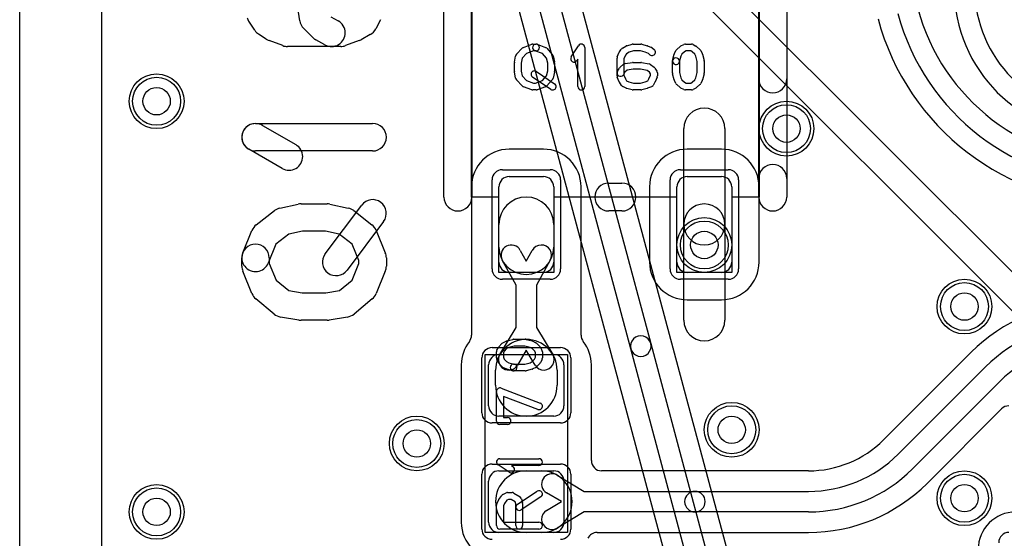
# Model space of a CAD drawing. Extents: x 0 to 20.5, y -0.5 to 20.
# Tile 2 of 20: x 0 to 7.2, y 6.8 to 10.6. Entities that reach past the tile are written whole.
import ezdxf

# ---------------------------------------------------------------- set-up
doc = ezdxf.new("R2010")
doc.units = 0
for name, color, linetype in [('Hole', 1, 'CONTINUOUS'), ('L1', 3, 'CONTINUOUS'), ('L2', 3, 'CONTINUOUS'), ('L3', 3, 'CONTINUOUS'), ('L4', 3, 'CONTINUOUS'), ('MetalMask-A', 176, 'CONTINUOUS'), ('Outline', 7, 'CONTINUOUS'), ('PartsArea-A', 111, 'CONTINUOUS'), ('PartsSilk-A', 221, 'CONTINUOUS'), ('Resist-A', 2, 'CONTINUOUS'), ('Resist-B', 2, 'CONTINUOUS'), ('Silk-A', 140, 'CONTINUOUS')]:
    doc.layers.add(name, color=color, linetype=linetype)

msp = doc.modelspace()

# ---------------------------------------------------------------- linework, layer by layer
at = {"layer": 'Hole'}
for centre in [(1, 10), (5.6, 9.8), (5, 8.95), (6.9, 8.5), (5.2, 7.6), (2.9, 7.5), (6.9, 7.1), (1, 7)]:
    msp.add_circle(centre, 0.1, dxfattribs=at)
at = {"layer": 'L1'}
for p, q in [((0.60004, 0.9949), (0.60004, 14.325)), ((4.85, 9.1), (4.85, 9.8)), ((5.15, 9.8), (5.15, 9.1)), ((3.825, 9.65004), (3.575, 9.65004)), ((5.125, 9.65004), (4.875, 9.65004)), ((3.575, 9.45), (3.825, 9.45)), ((4.875, 9.45), (5.125, 9.45)), ((3.29996, 9.375), (3.29996, 8.29151)), ((3.5, 8.825), (3.5, 9.375)), ((3.9, 9.375), (3.9, 8.825)), ((4.10004, 8.29151), (4.10004, 9.375)), ((4.59996, 9.375), (4.59996, 8.825)), ((4.8, 8.825), (4.8, 9.375)), ((5.2, 9.375), (5.2, 8.825)), ((5.40004, 8.825), (5.40004, 9.375)), ((3.5, 8.935), (3.5, 9.1)), ((3.9, 9.1), (3.9, 8.935)), ((4.85, 8.4), (4.85, 9.1)), ((5.15, 9.1), (5.15, 8.4)), ((3.65615, 8.91096), (3.7, 8.83099)), ((3.7, 8.83099), (3.74385, 8.91096)), ((3.625, 8.65579), (3.52463, 8.83884)), ((3.87537, 8.83884), (3.775, 8.65579)), ((3.825, 8.75), (3.575, 8.75)), ((5.125, 8.75), (4.875, 8.75)), ((3.625, 8.3478), (3.625, 8.65579)), ((3.775, 8.65579), (3.775, 8.3478)), ((4.875, 8.54996), (5.125, 8.54996)), ((3.50684, 8.15), (3.625, 8.3478)), ((3.775, 8.3478), (3.89316, 8.15)), ((3.5, 8.15), (3.9, 8.15)), ((3.7, 8.18085), (3.63562, 8.07308)), ((3.76438, 8.07308), (3.7, 8.18085)), ((6.94799, 8.16623), (6.30877, 7.52702)), ((3.22496, 8.075), (3.22496, 6.925)), ((3.425, 7.775), (3.425, 8.075)), ((3.975, 8.075), (3.975, 7.775)), ((4.17504, 7.37504), (4.17504, 8.075)), ((6.41486, 7.42092), (7.05408, 8.06014)), ((3.475, 7.925), (3.475, 8.03461)), ((3.925, 8.03461), (3.925, 7.925)), ((7.16015, 7.95407), (6.52092, 7.31485)), ((3.9, 7.7), (3.5, 7.7)), ((6.62702, 7.20876), (7.17129, 7.75303)), ((3.5, 7.3), (3.9, 7.3)), ((3.7, 7.3), (3.80961, 7.3)), ((3.925, 7.26816), (4.1228, 7.15)), ((5.76079, 7.30004), (4.25004, 7.30004)), ((3.425, 6.925), (3.425, 7.225)), ((3.975, 7.225), (3.975, 6.925)), ((3.95585, 7.075), (3.84808, 7.13938)), ((4.1228, 7.15), (4.93144, 7.15)), ((4.93144, 7.15), (5.76079, 7.15)), ((3.84808, 7.01062), (3.95585, 7.075)), ((4.1228, 7), (3.925, 6.88184)), ((4.93144, 7), (4.1228, 7)), ((5.76079, 7), (4.93144, 7)), ((3.9, 6.85), (3.5, 6.85)), ((3.80961, 6.85), (3.7, 6.85)), ((4.21625, 6.84996), (5.76079, 6.84996))]:
    msp.add_line(p, q, dxfattribs=at)
for centre in [(1, 10), (5.6, 9.8), (5, 8.95), (6.9, 8.5), (5.2, 7.6), (2.9, 7.5), (6.9, 7.1), (1, 7)]:
    msp.add_circle(centre, 0.2, dxfattribs=at)
for centre, radius, start, end in [((7.9, 10.825), 1.075, 180, -90), ((7.9, 10.825), 0.925, 180, -90), ((8.03157, 11.075), 1.525, -164.999658, -90), ((8.03158, 11.07501), 1.82505, -164.999906, -90.000314), ((8.03157, 11.075), 1.675, -164.999681, -90), ((5, 9.8), 0.15, 0, 180), ((3.575, 9.375), 0.27504, 90, 180), ((3.825, 9.375), 0.27504, 0, 90), ((4.875, 9.375), 0.27504, 90, 180), ((5.125, 9.375), 0.27504, 0, 90), ((3.575, 9.375), 0.075, 90, 180), ((3.825, 9.375), 0.075, 0, 90), ((4.875, 9.375), 0.075, 90, 180), ((5.125, 9.375), 0.075, 0, 90), ((3.7, 9.1), 0.2, 0, 180), ((5, 9.1), 0.15, 0, 180), ((5, 9.1), 0.15, 180, 0), ((3.7, 8.935), 0.2, 180, 0), ((3.59039, 8.8749), 0.075, 28.738499, -151.262977), ((3.80961, 8.8749), 0.075, -28.738499, 151.262977), ((3.575, 8.825), 0.075, 180, -90), ((3.825, 8.825), 0.075, -90, 0), ((4.875, 8.825), 0.27504, 180, -90), ((4.875, 8.825), 0.075, 180, -90), ((5.125, 8.825), 0.27504, -90, 0), ((5.125, 8.825), 0.075, -90, 0), ((7.81423, 7.3), 1.22504, 90.000935, 135.000331), ((5, 8.4), 0.15, 180, 0), ((7.81422, 7.3), 1.075, 90.000533, 135), ((3.22496, 8.29151), 0.075, -38.210004, 0), ((4.17504, 8.29151), 0.075, 180, -141.789996), ((3.5, 8.07499), 0.27504, 141.788835, 179.997917), ((3.7, 8.03461), 0.225, 0, 180), ((3.9, 8.07499), 0.27504, 0.002083, 38.211165), ((7.81422, 7.3), 0.925, 90.000619, 135), ((3.5, 8.075), 0.075, 90, 180), ((3.57123, 8.11154), 0.075, 149.150224, -30.853009), ((3.82877, 8.11154), 0.075, -149.150224, 30.853009), ((3.9, 8.075), 0.075, 0, 90), ((3.7, 7.925), 0.225, 180, 0), ((3.5, 7.775), 0.075, 180, -90), ((3.9, 7.775), 0.075, -90, 0), ((7.22432, 7.7), 0.075, 90, 135), ((5.76079, 8.07501), 0.77497, -90, -45.000523), ((5.76079, 8.075), 0.925, -90, -45.000438), ((4.25004, 7.37504), 0.075, 180, -90), ((3.5, 7.225), 0.075, 90, 180), ((3.7, 7.075), 0.225, 90, -90), ((3.80961, 7.075), 0.225, -90, 90), ((3.88654, 7.20377), 0.075, 59.150224, -120.853009), ((3.9, 7.225), 0.075, 0, 90), ((5.76079, 8.075), 1.075, -90, -45.000754), ((5.76079, 8.075), 1.22504, -90, -45.000331), ((4.93144, 7.075), 0.075, 90, -90), ((4.93144, 7.075), 0.075, -90, 90), ((3.88654, 6.94623), 0.075, 120.849776, -59.146991), ((7.275, 6.725), 0.27504, 90, 180), ((3.5, 6.925), 0.27504, 180, -90), ((3.5, 6.925), 0.075, 180, -90), ((3.9, 6.925), 0.075, -90, 0), ((4.21625, 6.77496), 0.075, 90, 154.617124)]:
    msp.add_arc(centre, radius, start, end, dxfattribs=at)
at = {"layer": 'L2'}
msp.add_line((0.60004, 0.9949), (0.60004, 14.325), dxfattribs=at)
for centre in [(1, 10), (5.6, 9.8), (5, 8.95), (6.9, 8.5), (5.2, 7.6), (2.9, 7.5), (6.9, 7.1), (1, 7)]:
    msp.add_circle(centre, 0.2, dxfattribs=at)
at = {"layer": 'L3'}
msp.add_line((0.60004, 0.9949), (0.60004, 14.325), dxfattribs=at)
for centre in [(1, 10), (5.6, 9.8), (5, 8.95), (6.9, 8.5), (5.2, 7.6), (2.9, 7.5), (6.9, 7.1), (1, 7)]:
    msp.add_circle(centre, 0.2, dxfattribs=at)
at = {"layer": 'L4'}
for p, q in [((0.60004, 0.9949), (0.60004, 14.325)), ((4.46333, 8.1918), (3.39982, 12.1609)), ((3.5447, 12.19972), (4.60821, 8.23062)), ((5.82151, 4.28224), (3.70475, 12.18215)), ((3.26981, 12.06637), (5.38656, 4.16657)), ((8.30355, 7.69645), (4.34645, 11.65355)), ((4.205, 11.5121), (8.1621, 7.555)), ((4.60821, 8.23062), (5.67671, 4.24295)), ((5.53182, 4.20413), (4.46333, 8.1918))]:
    msp.add_line(p, q, dxfattribs=at)
for centre in [(1, 10), (5.6, 9.8), (5, 8.95), (6.9, 8.5), (5.2, 7.6), (2.9, 7.5), (6.9, 7.1), (1, 7)]:
    msp.add_circle(centre, 0.2, dxfattribs=at)
for start, end in [(14.999823, -165.00004), (-165.000177, 14.999869)]:
    msp.add_arc((4.53577, 8.21121), 0.075, start, end, dxfattribs=at)
at = {"layer": 'MetalMask-A'}
for p, q in [((3.575, 9.45), (3.825, 9.45)), ((4.875, 9.45), (5.125, 9.45)), ((3.5, 8.825), (3.5, 9.375)), ((3.9, 9.375), (3.9, 8.825)), ((4.8, 8.825), (4.8, 9.375)), ((5.2, 9.375), (5.2, 8.825)), ((3.825, 8.75), (3.575, 8.75)), ((5.125, 8.75), (4.875, 8.75)), ((3.5, 8.15), (3.9, 8.15)), ((3.425, 7.775), (3.425, 8.075)), ((3.975, 8.075), (3.975, 7.775)), ((3.9, 7.7), (3.5, 7.7)), ((3.5, 7.3), (3.9, 7.3)), ((3.425, 6.925), (3.425, 7.225)), ((3.975, 7.225), (3.975, 6.925)), ((3.9, 6.85), (3.5, 6.85))]:
    msp.add_line(p, q, dxfattribs=at)
for centre, start, end in [((3.575, 9.375), 90, 180), ((3.825, 9.375), 0, 90), ((4.875, 9.375), 90, 180), ((5.125, 9.375), 0, 90), ((3.575, 8.825), 180, -90), ((3.825, 8.825), -90, 0), ((4.875, 8.825), 180, -90), ((5.125, 8.825), -90, 0), ((3.5, 8.075), 90, 180), ((3.9, 8.075), 0, 90), ((3.5, 7.775), 180, -90), ((3.9, 7.775), -90, 0), ((3.5, 7.225), 90, 180), ((3.9, 7.225), 0, 90), ((3.5, 6.925), 180, -90), ((3.9, 6.925), -90, 0)]:
    msp.add_arc(centre, 0.075, start, end, dxfattribs=at)
at = {"layer": 'Outline'}
msp.add_line((0, 1), (0, 15), dxfattribs=at)
at = {"layer": 'PartsArea-A'}
for p, q in [((3.3, 9.3), (3.3, 11.1)), ((5.4, 11.1), (5.4, 9.3)), ((3.5, 9.3), (3.3, 9.3)), ((3.5, 8.75), (3.5, 9.3)), ((4.8, 9.3), (3.9, 9.3)), ((3.9, 9.3), (3.9, 8.75)), ((4.8, 8.75), (4.8, 9.3)), ((5.4, 9.3), (5.2, 9.3)), ((5.2, 9.3), (5.2, 8.75)), ((3.9, 8.75), (3.5, 8.75)), ((5.2, 8.75), (4.8, 8.75)), ((3.4, 6.85), (3.4, 8.15)), ((3.4, 8.15), (4, 8.15)), ((4, 8.15), (4, 6.85)), ((4, 6.85), (3.4, 6.85))]:
    msp.add_line(p, q, dxfattribs=at)
at = {"layer": 'PartsSilk-A'}
for p, q in [((3.0984, 9.3), (3.0984, 11.1)), ((5.6016, 11.1), (5.6016, 9.3)), ((3.3016, 10.9984), (3.3016, 9.3)), ((5.3984, 9.3), (5.3984, 10.9984)), ((3.62759, 10.34303), (3.66926, 10.38747)), ((3.67896, 10.39387), (3.74007, 10.41609)), ((3.75301, 10.36759), (3.70165, 10.34891)), ((3.74861, 10.41759), (3.77083, 10.41759)), ((3.77083, 10.36759), (3.75301, 10.36759)), ((3.81736, 10.34907), (3.76229, 10.36909)), ((3.77937, 10.41609), (3.84048, 10.39387)), ((3.85075, 10.38683), (3.88964, 10.34239)), ((4.02763, 10.3247), (4.08041, 10.40618)), ((4.12639, 10.39259), (4.12639, 10.10741)), ((4.36442, 10.32442), (4.37831, 10.35776)), ((4.38139, 10.36315), (4.39528, 10.38167)), ((4.40254, 10.38818), (4.42754, 10.40299)), ((4.45025, 10.35833), (4.4323, 10.34769)), ((4.43341, 10.40552), (4.4723, 10.41663)), ((4.48267, 10.36759), (4.45025, 10.35833)), ((4.47917, 10.41759), (4.5375, 10.41759)), ((4.534, 10.36759), (4.48267, 10.36759)), ((4.56829, 10.35779), (4.534, 10.36759)), ((4.54437, 10.41663), (4.58326, 10.40552)), ((4.59145, 10.34853), (4.56829, 10.35779)), ((4.58567, 10.40469), (4.61345, 10.39358)), ((4.61979, 10.38989), (4.63368, 10.37878)), ((4.78181, 10.34822), (4.79292, 10.37044)), ((4.79867, 10.37795), (4.82367, 10.40017)), ((4.8291, 10.40384), (4.85132, 10.41495)), ((4.85442, 10.3606), (4.83549, 10.34377)), ((4.8684, 10.36759), (4.85442, 10.3606)), ((4.8625, 10.41759), (4.90694, 10.41759)), ((4.9003, 10.36759), (4.8684, 10.36759)), ((4.91173, 10.36106), (4.9003, 10.36759)), ((4.93118, 10.34377), (4.91173, 10.36106)), ((4.91934, 10.4143), (4.93879, 10.40319)), ((4.943, 10.40017), (4.968, 10.37795)), ((4.97375, 10.37044), (4.98486, 10.34822)), ((3.61293, 10.28608), (3.62126, 10.33053)), ((3.66906, 10.31415), (3.6625, 10.27916)), ((3.70165, 10.34891), (3.66906, 10.31415)), ((3.84804, 10.31401), (3.81736, 10.34907)), ((3.85694, 10.2784), (3.84804, 10.31401)), ((3.89508, 10.33199), (3.90619, 10.28754)), ((4.07639, 10.30801), (4.06959, 10.29752)), ((4.07639, 10.10741), (4.07639, 10.30801)), ((4.3625, 10.18519), (4.3625, 10.31481)), ((4.42327, 10.33565), (4.4125, 10.30981)), ((4.4125, 10.30981), (4.4125, 10.19019)), ((4.42291, 10.27661), (4.47569, 10.28402)), ((4.4323, 10.34769), (4.42327, 10.33565)), ((4.47917, 10.28426), (4.5375, 10.28426)), ((4.5424, 10.28377), (4.59796, 10.27266)), ((4.60244, 10.33974), (4.59145, 10.34853)), ((4.76806, 10.20741), (4.76806, 10.29259)), ((4.76881, 10.29865), (4.77992, 10.3431)), ((4.82776, 10.32831), (4.81731, 10.28653)), ((4.81806, 10.29259), (4.81806, 10.21049)), ((4.83549, 10.34377), (4.82776, 10.32831)), ((4.93891, 10.32831), (4.93118, 10.34377)), ((4.94861, 10.28951), (4.93891, 10.32831)), ((4.94861, 10.21049), (4.94861, 10.28951)), ((4.98675, 10.3431), (4.99786, 10.29865)), ((4.99861, 10.29259), (4.99861, 10.20741)), ((3.6125, 10.21852), (3.6125, 10.28148)), ((3.62126, 10.16947), (3.61293, 10.21392)), ((3.6625, 10.27916), (3.6625, 10.22084)), ((3.6625, 10.22084), (3.66906, 10.18585)), ((3.77359, 10.2171), (3.90693, 10.12821)), ((3.84804, 10.18599), (3.85694, 10.2216)), ((3.85694, 10.2216), (3.85694, 10.2784)), ((3.90619, 10.21246), (3.89508, 10.16801)), ((3.90694, 10.28148), (3.90694, 10.21852)), ((4.3663, 10.22066), (4.38019, 10.24288)), ((4.38478, 10.24832), (4.40978, 10.27054)), ((4.42068, 10.21333), (4.4087, 10.19416)), ((4.43735, 10.22814), (4.42068, 10.21333)), ((4.48092, 10.23426), (4.43735, 10.22814)), ((4.53502, 10.23426), (4.48092, 10.23426)), ((4.58267, 10.22473), (4.53502, 10.23426)), ((4.59937, 10.21236), (4.58267, 10.22473)), ((4.60694, 10.20024), (4.59937, 10.21236)), ((4.60794, 10.26824), (4.63294, 10.24972)), ((4.63926, 10.24287), (4.65314, 10.22065)), ((3.66926, 10.11253), (3.62759, 10.15697)), ((3.66906, 10.18585), (3.70165, 10.15109)), ((3.70165, 10.15109), (3.75301, 10.13241)), ((3.87919, 10.08661), (3.74585, 10.1755)), ((3.76643, 10.13241), (3.81736, 10.15093)), ((3.81736, 10.15093), (3.84804, 10.18599)), ((3.88964, 10.15761), (3.85075, 10.11317)), ((4.37831, 10.14224), (4.36442, 10.17558)), ((4.4125, 10.19019), (4.42368, 10.16336)), ((4.42368, 10.16336), (4.43242, 10.14937)), ((4.43242, 10.14937), (4.44883, 10.14208)), ((4.44883, 10.14208), (4.48267, 10.13241)), ((4.534, 10.13241), (4.56829, 10.14221)), ((4.56829, 10.14221), (4.5873, 10.14981)), ((4.5873, 10.14981), (4.59577, 10.16336)), ((4.59577, 10.16336), (4.60694, 10.19019)), ((4.60694, 10.19019), (4.60694, 10.20024)), ((4.65502, 10.17558), (4.64114, 10.14224)), ((4.65694, 10.20741), (4.65694, 10.18519)), ((4.77992, 10.1569), (4.76881, 10.20135)), ((4.79292, 10.12956), (4.78181, 10.15178)), ((4.81806, 10.21049), (4.82776, 10.17169)), ((4.82776, 10.17169), (4.83549, 10.15623)), ((4.83549, 10.15623), (4.85442, 10.1394)), ((4.85442, 10.1394), (4.8684, 10.13241)), ((4.91173, 10.13894), (4.93118, 10.15623)), ((4.93118, 10.15623), (4.93891, 10.17169)), ((4.93891, 10.17169), (4.94861, 10.21049)), ((4.98486, 10.15178), (4.97375, 10.12956)), ((4.99786, 10.20135), (4.98675, 10.1569)), ((3.74007, 10.08391), (3.67896, 10.10613)), ((3.77083, 10.08241), (3.74861, 10.08241)), ((3.75301, 10.13241), (3.76643, 10.13241)), ((3.84048, 10.10613), (3.77937, 10.08391)), ((4.39408, 10.11638), (4.38019, 10.1386)), ((4.43013, 10.09567), (4.40513, 10.10678)), ((4.4723, 10.08337), (4.43341, 10.09448)), ((4.5375, 10.08241), (4.47917, 10.08241)), ((4.48267, 10.13241), (4.534, 10.13241)), ((4.58326, 10.09448), (4.54437, 10.08337)), ((4.61345, 10.10642), (4.58567, 10.09531)), ((4.63926, 10.1386), (4.62537, 10.11638)), ((4.82367, 10.09983), (4.79867, 10.12205)), ((4.85132, 10.08505), (4.8291, 10.09616)), ((4.90694, 10.08241), (4.8625, 10.08241)), ((4.8684, 10.13241), (4.9003, 10.13241)), ((4.9003, 10.13241), (4.91173, 10.13894)), ((4.93879, 10.09681), (4.91934, 10.0857)), ((4.968, 10.12205), (4.943, 10.09983)), ((4.3016, 9.4016), (4.3984, 9.4016)), ((4.3984, 9.1984), (4.3016, 9.1984)), ((3.4857, 8.18184), (3.49681, 8.20129)), ((3.49983, 8.2055), (3.52205, 8.2305)), ((3.52956, 8.23625), (3.55178, 8.24736)), ((3.57169, 8.20141), (3.55623, 8.19368)), ((3.5569, 8.24925), (3.60135, 8.26036)), ((3.61049, 8.21111), (3.57169, 8.20141)), ((3.60741, 8.26111), (3.69259, 8.26111)), ((3.68951, 8.21111), (3.61049, 8.21111)), ((3.72831, 8.20141), (3.68951, 8.21111)), ((3.69865, 8.26036), (3.7431, 8.24925)), ((3.74377, 8.19368), (3.72831, 8.20141)), ((3.74822, 8.24736), (3.77044, 8.23625)), ((3.77795, 8.2305), (3.80017, 8.2055)), ((3.80319, 8.20129), (3.8143, 8.18184)), ((3.48241, 8.125), (3.48241, 8.16944)), ((3.53894, 8.17423), (3.53241, 8.1628)), ((3.53241, 8.1628), (3.53241, 8.1309)), ((3.53241, 8.1309), (3.5394, 8.11692)), ((3.55623, 8.19368), (3.53894, 8.17423)), ((3.76106, 8.17423), (3.74377, 8.19368)), ((3.7606, 8.11692), (3.76759, 8.1309)), ((3.76759, 8.1628), (3.76106, 8.17423)), ((3.76759, 8.1309), (3.76759, 8.1628)), ((3.81759, 8.16944), (3.81759, 8.125)), ((3.49616, 8.0916), (3.48505, 8.11382)), ((3.52205, 8.06117), (3.49983, 8.08617)), ((3.55178, 8.04431), (3.52956, 8.05542)), ((3.5394, 8.11692), (3.55623, 8.09799)), ((3.55623, 8.09799), (3.57169, 8.09026)), ((3.57169, 8.09026), (3.61347, 8.07981)), ((3.60741, 8.08056), (3.68951, 8.08056)), ((3.68951, 8.08056), (3.72831, 8.09026)), ((3.72831, 8.09026), (3.74377, 8.09799)), ((3.74377, 8.09799), (3.7606, 8.11692)), ((3.77044, 8.05542), (3.74822, 8.04431)), ((3.80017, 8.08617), (3.77795, 8.06117)), ((3.81495, 8.11382), (3.80384, 8.0916)), ((3.60135, 8.03131), (3.5569, 8.04242)), ((3.69259, 8.03056), (3.60741, 8.03056)), ((3.7431, 8.04242), (3.69865, 8.03131)), ((3.48241, 7.66389), (3.48241, 7.88056)), ((3.51629, 7.90393), (3.80147, 7.79559)), ((3.78371, 7.74885), (3.53241, 7.84432)), ((3.53241, 7.84432), (3.53241, 7.68889)), ((3.56296, 7.63889), (3.50741, 7.63889)), ((3.53241, 7.68889), (3.56296, 7.68889)), ((3.5753, 7.29013), (3.49382, 7.34291)), ((3.50741, 7.38889), (3.79259, 7.38889)), ((3.79259, 7.33889), (3.59199, 7.33889)), ((3.59199, 7.33889), (3.60248, 7.33209)), ((3.4983, 7.0897), (3.52052, 7.12026)), ((3.52956, 7.12792), (3.55178, 7.13903)), ((3.56296, 7.14167), (3.5963, 7.14167)), ((3.60955, 7.13787), (3.65399, 7.11009)), ((3.63447, 7.05703), (3.77891, 7.15148)), ((3.48241, 6.9), (3.48241, 7.05)), ((3.48456, 7.06015), (3.49567, 7.08515)), ((3.54029, 7.06243), (3.53241, 7.0447)), ((3.55737, 7.08593), (3.54029, 7.06243)), ((3.56886, 7.09167), (3.55737, 7.08593)), ((3.58913, 7.09167), (3.56886, 7.09167)), ((3.61913, 7.07292), (3.58913, 7.09167)), ((3.62315, 7.05783), (3.61913, 7.07292)), ((3.62315, 6.9), (3.62315, 7.05783)), ((3.80627, 7.10964), (3.66183, 7.01519)), ((3.6649, 7.09533), (3.67231, 7.06755)), ((3.67315, 7.06111), (3.67315, 6.9)), ((3.53241, 7.0447), (3.53241, 6.925)), ((3.53241, 6.925), (3.79259, 6.925)), ((3.79259, 6.875), (3.50741, 6.875))]:
    msp.add_line(p, q, dxfattribs=at)
for centre, radius, start, end in [((3.6875, 10.37037), 0.025, 109.97136, 136.84761), ((3.74861, 10.39259), 0.025, 90, 109.97136), ((3.77083, 10.39259), 0.025, 70.02864, -109.981601), ((3.77083, 10.39259), 0.025, -90, 90), ((3.83194, 10.37037), 0.025, 41.188082, 70.02864), ((4.10139, 10.39259), 0.025, 0, 147.066193), ((4.40139, 10.34815), 0.025, 143.130102, 157.394238), ((4.41528, 10.36667), 0.025, 120.637524, 143.130102), ((4.44028, 10.38148), 0.025, 105.948544, 120.637524), ((4.47917, 10.39259), 0.025, 90, 105.948544), ((4.5375, 10.39259), 0.025, 74.051456, 90), ((4.57639, 10.38148), 0.025, 68.207103, 74.051456), ((4.61806, 10.35926), 0.025, -128.666967, 51.345223), ((4.60417, 10.37037), 0.025, 51.333033, 68.207103), ((4.81528, 10.35926), 0.025, 131.627831, 153.434949), ((4.84028, 10.38148), 0.025, 116.565051, 131.62783), ((4.8625, 10.39259), 0.025, 90, 116.565051), ((4.90694, 10.39259), 0.025, 60.266489, 90), ((4.92639, 10.38148), 0.025, 48.372169, 60.266489), ((4.95139, 10.35926), 0.025, 26.565051, 48.37217), ((3.6375, 10.28148), 0.025, 169.395833, 180), ((3.64583, 10.32593), 0.025, 136.84761, 169.395833), ((3.87083, 10.32593), 0.025, 14.030684, 41.188082), ((3.88194, 10.28148), 0.025, 0, 14.030684), ((4.04861, 10.31111), 0.025, 147.066457, -32.933807), ((4.3875, 10.31481), 0.025, 157.394238, 180), ((4.47917, 10.25926), 0.025, 90, 98.000474), ((4.5375, 10.25926), 0.025, 78.694563, 90), ((4.79306, 10.29259), 0.025, 0, 180), ((4.79306, 10.29259), 0.025, 165.969316, -14.03321), ((4.80417, 10.33704), 0.025, 153.434949, 165.969316), ((4.9625, 10.33704), 0.025, 14.030684, 26.565051), ((4.97361, 10.29259), 0.025, 0, 14.030684), ((3.6375, 10.21852), 0.025, 180, -169.395833), ((3.75972, 10.1963), 0.025, 56.303576, -123.689076), ((3.88194, 10.21852), 0.025, -14.030684, 0), ((4.3875, 10.20741), 0.025, 147.994617, -32.010019), ((4.40139, 10.22963), 0.025, 131.627831, 147.994617), ((4.42639, 10.25185), 0.025, 98.000474, 131.62783), ((4.59306, 10.24815), 0.025, 53.473873, 78.694563), ((4.61806, 10.22963), 0.025, 31.985944, 53.473873), ((4.63194, 10.20741), 0.025, 0, 31.985944), ((3.64583, 10.17407), 0.025, -169.395833, -136.84761), ((3.87083, 10.17407), 0.025, -41.188082, -14.030684), ((4.3875, 10.18519), 0.025, 180, -157.394238), ((4.40139, 10.15185), 0.025, -157.394238, -147.994617), ((4.61806, 10.15185), 0.025, -32.005383, -22.605762), ((4.63194, 10.18519), 0.025, -22.605762, 0), ((4.79306, 10.20741), 0.025, 180, -165.969316), ((4.80417, 10.16296), 0.025, -165.969316, -153.434949), ((4.9625, 10.16296), 0.025, -26.565051, -14.030684), ((4.97361, 10.20741), 0.025, -14.030684, 0), ((3.6875, 10.12963), 0.025, -136.84761, -109.97136), ((3.74861, 10.10741), 0.025, -109.97136, -90), ((3.77083, 10.10741), 0.025, -90, -70.02864), ((3.83194, 10.12963), 0.025, -70.02864, -41.188082), ((3.89306, 10.10741), 0.025, -123.696424, 56.310924), ((4.10139, 10.10741), 0.025, 180, 0), ((4.41528, 10.12963), 0.025, -147.994617, -113.950855), ((4.44028, 10.11852), 0.025, -113.950855, -105.948544), ((4.47917, 10.10741), 0.025, -105.948544, -90), ((4.5375, 10.10741), 0.025, -90, -74.051456), ((4.57639, 10.11852), 0.025, -74.051456, -68.207103), ((4.60417, 10.12963), 0.025, -68.207103, -32.005383), ((4.81528, 10.14074), 0.025, -153.434949, -131.62783), ((4.84028, 10.11852), 0.025, -131.627831, -116.565051), ((4.8625, 10.10741), 0.025, -116.565051, -90), ((4.90694, 10.10741), 0.025, -90, -60.266489), ((4.92639, 10.11852), 0.025, -60.266489, -48.37217), ((4.95139, 10.14074), 0.025, -48.372169, -26.565051), ((4.3016, 9.3), 0.1016, 90, -90), ((4.3984, 9.3), 0.1016, -90, 90), ((3.2, 9.3), 0.1016, 180, 0), ((5.5, 9.3), 0.1016, 180, 0), ((3.51852, 8.18889), 0.025, 138.372169, 150.266489), ((3.54074, 8.21389), 0.025, 116.565051, 138.37217), ((3.56296, 8.225), 0.025, 104.030684, 116.565051), ((3.60741, 8.23611), 0.025, 90, 104.030684), ((3.69259, 8.23611), 0.025, 75.969316, 90), ((3.73704, 8.225), 0.025, 63.434949, 75.969316), ((3.75926, 8.21389), 0.025, 41.627831, 63.434949), ((3.78148, 8.18889), 0.025, 29.733511, 41.62783), ((3.50741, 8.16944), 0.025, 150.266489, 180), ((3.79259, 8.16944), 0.025, 0, 29.733511), ((3.50741, 8.125), 0.025, 180, -153.434949), ((3.51852, 8.10278), 0.025, -153.434949, -138.37217), ((3.54074, 8.07778), 0.025, -138.372169, -116.565051), ((3.60741, 8.05556), 0.025, 90, -90), ((3.60741, 8.05556), 0.025, -104.030684, 75.96679), ((3.75926, 8.07778), 0.025, -63.434949, -41.62783), ((3.78148, 8.10278), 0.025, -41.627831, -26.565051), ((3.79259, 8.125), 0.025, -26.565051, 0), ((3.56296, 8.06667), 0.025, -116.565051, -104.030684), ((3.69259, 8.05556), 0.025, -90, -75.969316), ((3.73704, 8.06667), 0.025, -75.969316, -63.434949), ((3.50741, 7.88056), 0.025, 69.194494, 180), ((3.79259, 7.77222), 0.025, -110.805506, 69.198195), ((3.50741, 7.66389), 0.025, 180, -90), ((3.56296, 7.66389), 0.025, -90, 90), ((3.50741, 7.36389), 0.025, 90, -122.933807), ((3.79259, 7.36389), 0.025, -90, 90), ((3.58889, 7.31111), 0.025, -122.933543, 57.066193), ((3.54074, 7.10556), 0.025, 116.565051, 143.979316), ((3.56296, 7.11667), 0.025, 90, 116.565051), ((3.5963, 7.11667), 0.025, 57.994617, 90), ((3.79259, 7.13056), 0.025, -56.818537, 123.180863), ((3.50741, 7.05), 0.025, 156.049145, 180), ((3.51852, 7.075), 0.025, 143.982737, 156.039637), ((3.64815, 7.03611), 0.025, 123.181463, -56.819137), ((3.64074, 7.08889), 0.025, 14.925513, 57.989981), ((3.64815, 7.06111), 0.025, 0, 14.935268), ((3.79259, 6.9), 0.025, -90, 90), ((3.50741, 6.9), 0.025, 180, -90), ((3.64815, 6.9), 0.025, 180, 0)]:
    msp.add_arc(centre, radius, start, end, dxfattribs=at)
at = {"layer": 'Resist-A'}
for p, q in [((3.525, 9.5), (3.875, 9.5)), ((4.825, 9.5), (5.175, 9.5)), ((3.45, 8.775), (3.45, 9.425)), ((3.95, 9.425), (3.95, 8.775)), ((4.75, 8.775), (4.75, 9.425)), ((5.25, 9.425), (5.25, 8.775)), ((3.875, 8.7), (3.525, 8.7)), ((5.175, 8.7), (4.825, 8.7)), ((3.45, 8.2), (3.95, 8.2)), ((3.375, 7.725), (3.375, 8.125)), ((4.025, 8.125), (4.025, 7.725)), ((3.95, 7.65), (3.45, 7.65)), ((3.45, 7.35), (3.95, 7.35)), ((3.375, 6.875), (3.375, 7.275)), ((4.025, 7.275), (4.025, 6.875))]:
    msp.add_line(p, q, dxfattribs=at)
for centre in [(1, 10), (5.6, 9.8), (5, 8.95), (6.9, 8.5), (5.2, 7.6), (2.9, 7.5), (6.9, 7.1), (1, 7)]:
    msp.add_circle(centre, 0.175, dxfattribs=at)
for centre, start, end in [((3.525, 9.425), 90, 180), ((3.875, 9.425), 0, 90), ((4.825, 9.425), 90, 180), ((5.175, 9.425), 0, 90), ((3.525, 8.775), 180, -90), ((3.875, 8.775), -90, 0), ((4.825, 8.775), 180, -90), ((5.175, 8.775), -90, 0), ((3.45, 8.125), 90, 180), ((3.95, 8.125), 0, 90), ((3.45, 7.725), 180, -90), ((3.95, 7.725), -90, 0), ((3.45, 7.275), 90, 180), ((3.95, 7.275), 0, 90), ((3.45, 6.875), 180, -90), ((3.95, 6.875), -90, 0), ((7.225, 6.775), 90, 180)]:
    msp.add_arc(centre, 0.075, start, end, dxfattribs=at)
at = {"layer": 'Resist-B'}
for centre in [(1, 10), (5.6, 9.8), (5, 8.95), (6.9, 8.5), (5.2, 7.6), (2.9, 7.5), (6.9, 7.1), (1, 7)]:
    msp.add_circle(centre, 0.175, dxfattribs=at)
at = {"layer": 'Silk-A'}
for p, q in [((5.6016, 11.1), (5.6016, 10.16308)), ((3.0984, 9.3), (3.0984, 11.07234)), ((3.3016, 11.07234), (3.3016, 9.3)), ((5.3984, 10.16308), (5.3984, 10.9984)), ((2.04566, 10.58811), (2.02344, 10.72885)), ((1.71679, 10.51861), (1.67235, 10.58528)), ((2.27191, 10.61766), (2.32635, 10.58742)), ((2.63389, 10.59602), (2.60056, 10.52935)), ((2.1404, 10.46632), (2.07373, 10.53298)), ((1.8001, 10.45383), (1.74454, 10.49086)), ((1.92083, 10.40623), (1.82083, 10.44327)), ((2.22921, 10.41258), (2.16254, 10.44962)), ((2.47917, 10.44327), (2.37917, 10.40623)), ((2.55967, 10.48665), (2.493, 10.44962)), ((2.34444, 10.4), (1.95556, 10.4)), ((1.72222, 9.83704), (2.57778, 9.83704)), ((1.77212, 9.8237), (2.01657, 9.68296)), ((1.91677, 9.50964), (1.67232, 9.65038)), ((2.57778, 9.63704), (1.72222, 9.63704)), ((5.3984, 9.3), (5.3984, 9.43692)), ((5.6016, 9.43692), (5.6016, 9.3)), ((4.3016, 9.4016), (4.3984, 9.4016)), ((1.90053, 9.21984), (2.03387, 9.24947)), ((2.05556, 9.25185), (2.24444, 9.25185)), ((2.23111, 8.88593), (2.49778, 9.24148)), ((2.26613, 9.24947), (2.39947, 9.21984)), ((1.7275, 9.09746), (1.86083, 9.20116)), ((2.43917, 9.20116), (2.5725, 9.09746)), ((4.3984, 9.1984), (4.3016, 9.1984)), ((2.65778, 9.12148), (2.39111, 8.76593)), ((1.62967, 8.89343), (1.69634, 9.05639)), ((1.96586, 9.02948), (1.87134, 8.95596)), ((2.06654, 9.05185), (1.96586, 9.02948)), ((2.23346, 9.05185), (2.06654, 9.05185)), ((2.33414, 9.02948), (2.23346, 9.05185)), ((2.42866, 8.95596), (2.33414, 9.02948)), ((2.60366, 9.05639), (2.67033, 8.89343)), ((1.87134, 8.95596), (1.81477, 8.81769)), ((2.47778, 8.8359), (2.42866, 8.95596)), ((1.62222, 8.7963), (1.62222, 8.85556)), ((1.82222, 8.85556), (1.82222, 8.81596)), ((2.67778, 8.85556), (2.67778, 8.7963)), ((1.82222, 8.81596), (1.87202, 8.69422)), ((2.42798, 8.69422), (2.47778, 8.81596)), ((2.47778, 8.81596), (2.47778, 8.8359)), ((1.69634, 8.59547), (1.62967, 8.75844)), ((2.67033, 8.75844), (2.60366, 8.59547)), ((1.87202, 8.69422), (1.96541, 8.6164)), ((2.33459, 8.6164), (2.42798, 8.69422)), ((1.96541, 8.6164), (2.06384, 8.6)), ((2.06384, 8.6), (2.23616, 8.6)), ((2.23616, 8.6), (2.33459, 8.6164)), ((1.8582, 8.4454), (1.72487, 8.55651)), ((2.57513, 8.55651), (2.4418, 8.4454)), ((2.03912, 8.40136), (1.90578, 8.42358)), ((2.39422, 8.42358), (2.26088, 8.40136)), ((2.24444, 8.4), (2.05556, 8.4))]:
    msp.add_line(p, q, dxfattribs=at)
for centre, radius, start, end in [((1.75556, 10.64074), 0.1, -162.175656, -146.316289), ((2.14444, 10.6037), 0.1, -171.031246, -134.995949), ((2.27778, 10.5), 0.1, -119.056274, 60.944666), ((1.8, 10.57407), 0.1, -146.316289, -123.683711), ((2.51111, 10.57407), 0.1, -60.948735, -26.562489), ((1.85556, 10.53704), 0.1, -123.683711, -110.323336), ((2.21111, 10.53704), 0.1, -134.995949, -119.056273), ((2.44444, 10.53704), 0.1, -69.676664, -60.948735), ((1.95556, 10.5), 0.1, -110.323336, -90), ((2.34444, 10.5), 0.1, -90, -69.676664), ((5.5, 10.16308), 0.1016, 180, 0), ((1.72222, 9.73704), 0.1, 60.066081, -119.930818), ((1.72222, 9.73704), 0.1, 90, -90), ((2.57778, 9.73704), 0.1, -90, 90), ((1.96667, 9.5963), 0.1, -119.933919, 60.069182), ((5.5, 9.43692), 0.1016, 0, 180), ((4.3016, 9.3), 0.1016, 90, -90), ((4.3984, 9.3), 0.1016, -90, 90), ((2.57778, 9.18148), 0.1, -36.869898, 143.129329), ((3.2, 9.3), 0.1016, 180, 0), ((5.5, 9.3), 0.1016, 180, 0), ((1.92222, 9.12222), 0.1, 102.526943, 127.871466), ((2.05556, 9.15185), 0.1, 90, 102.526943), ((2.24444, 9.15185), 0.1, 77.473057, 90), ((2.37778, 9.12222), 0.1, 52.128534, 77.473057), ((1.78889, 9.01852), 0.1, 127.871466, 157.746396), ((2.51111, 9.01852), 0.1, 22.253604, 52.128534), ((1.72222, 8.85556), 0.1, 0, 180), ((1.72222, 8.85556), 0.1, 157.746396, -22.250393), ((2.31111, 8.82593), 0.1, 143.130102, -36.870671), ((2.57778, 8.85556), 0.1, 0, 22.253604), ((1.72222, 8.7963), 0.1, 180, -157.751699), ((2.57778, 8.7963), 0.1, -22.2483, 0), ((1.78889, 8.63333), 0.1, -157.7517, -129.807038), ((2.51111, 8.63333), 0.1, -50.192962, -22.248301), ((1.92222, 8.52222), 0.1, -129.807038, -99.462322), ((2.37778, 8.52222), 0.1, -80.537678, -50.192962), ((2.05556, 8.5), 0.1, -99.462322, -90), ((2.24444, 8.5), 0.1, -90, -80.537678)]:
    msp.add_arc(centre, radius, start, end, dxfattribs=at)

doc.saveas('drawing.dxf')
